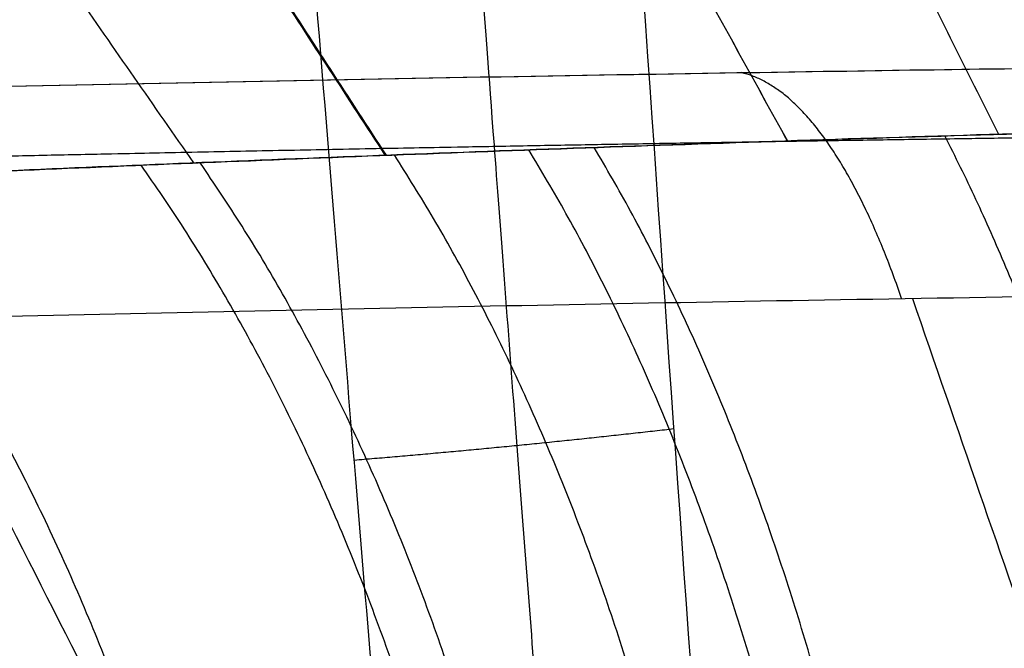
# Model space of a CAD drawing. Header units: millimetres. Extents: x -305 to 305, y -150 to 0.
# Tile 8 of 30: x -16.75 to -11.29, y -106.69 to -103.21. Entities that reach past the tile are written whole.
import ezdxf

# ---------------------------------------------------------------- set-up
doc = ezdxf.new("R2010")
doc.units = ezdxf.units.MM
doc.header["$MEASUREMENT"] = 0
doc.layers.add('Default', color=7, linetype='Continuous', true_color=0x000000)

msp = doc.modelspace()

# ---------------------------------------------------------------- linework, layer by layer
at = {"layer": 'Default'}
for points, weights, degree in [([(-13.1251006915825, -124.9999999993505, -264.1872165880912), (-15.81138239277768, -98.45899700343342, -261.8651797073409), (-18.04887884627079, -64.47839679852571, -258.8922624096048), (-19.73842409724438, -24.56422128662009, -255.400224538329)], [1, 0.9852266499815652, 0.9852266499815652, 1], 3), ([(-11.86249213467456, -104.7493941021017, 38.50297231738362), (-12.25096171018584, -103.6153171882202, 39.71888302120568), (-12.74883564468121, -103.4987174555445, 41.34799441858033)], [1.000000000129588, 0.9463405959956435, 0.9999999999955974], 2), ([(-9.988274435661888, -111.3354476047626, -20.71797224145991), (-10.090235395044, -106.8330055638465, -20.6688160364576), (-11.622520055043, -103.8491447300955, -23.67439001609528)], [1.000000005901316, 0.9117896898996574, 1.000000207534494], 2), ([(-11.98176603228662, -111.4230276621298, -19.6325567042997), (-12.091312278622, -106.9111324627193, -19.56570046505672), (-13.92721653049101, -103.9265456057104, -22.41093600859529)], [1.000000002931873, 0.9114528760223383, 0.9999998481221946], 2), ([(-11.66758639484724, -111.4082532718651, 19.82088362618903), (-11.77642513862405, -106.8979122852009, 19.7567933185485), (-13.56462556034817, -103.9134339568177, 22.62983310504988)], [1.000000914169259, 0.9115089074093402, 1.000001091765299], 2), ([(-13.56160785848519, -111.5034305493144, 18.57640418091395), (-13.67242191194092, -106.9827469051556, 18.49550578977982), (-15.74820391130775, -103.9974438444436, 21.18520830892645)], [0.9999999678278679, 0.9111429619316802, 0.9999985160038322], 2), ([(-12.62714333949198, -111.4547122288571, 19.22381988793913), (-12.73776422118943, -106.9393547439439, 19.15115871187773), (-14.6717617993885, -103.9544902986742, 21.93615556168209)], [0.9999999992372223, 0.9113306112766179, 0.9999998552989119], 2), ([(-13.84511869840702, -111.5188544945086, -18.36607438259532), (-13.95563886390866, -106.9964137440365, -18.28275895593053), (-16.07441315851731, -104.0109605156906, -20.94161040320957)], [1.000000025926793, 0.9110824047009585, 1.000000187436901], 2), ([(-15.31883070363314, -111.6040296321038, 17.15614834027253), (-15.42531106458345, -107.0720789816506, 17.0610725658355), (-17.7670618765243, -104.0857987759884, 19.54246085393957)], [0.9999999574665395, 0.9107521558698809, 0.9999997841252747], 2), ([(-14.89485094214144, -105.6435816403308, -262.4937494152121), (-13.97905729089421, -105.5683216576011, -262.4871649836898), (-13.12310508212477, -105.4695040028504, -262.8064866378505)], [1.000000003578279, 0.9835266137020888, 0.9999963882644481], 2)]:
    msp.add_rational_spline(points, weights, degree=degree, dxfattribs=at)
for points, weights, knots in [([(-18.37558426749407, -24.63765414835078, -255.5952670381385), (-17.98459419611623, -35.15584310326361, -256.500005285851), (-17.55679630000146, -45.16890749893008, -257.3620426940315), (-16.6314812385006, -64.32378447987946, -259.0121147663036), (-16.1322455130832, -73.44027220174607, -259.797996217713), (-15.09132659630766, -90.4240797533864, -261.2627752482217), (-14.54952597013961, -98.29835401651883, -261.9422715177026), (-13.45541737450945, -112.6059967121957, -263.1773732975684), (-12.90369772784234, -119.0793761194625, -263.7364185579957), (-12.34569234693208, -124.9999742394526, -264.2478640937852)], [0.9812099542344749, 0.9827546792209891, 0.9841480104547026, 0.9867145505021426, 0.9878802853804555, 0.9899834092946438, 0.9909207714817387, 0.9925798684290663, 0.9933069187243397, 0.9939580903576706], [0.7229011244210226, 0.7229011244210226, 0.7229011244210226, 0.7229011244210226, 25.60953038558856, 25.60953038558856, 51.21906077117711, 51.21906077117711, 76.82859115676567, 76.82859115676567, 101.7026825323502, 101.7026825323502, 101.7026825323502, 101.7026825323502]), ([(29.31310041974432, -104.330669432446, -29.79559075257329), (30.80054537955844, -104.3861542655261, -28.3528912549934), (32.16480154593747, -104.4410803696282, -26.81612248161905), (34.65391037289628, -104.5463434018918, -23.56074143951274), (35.77904617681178, -104.5967110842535, -21.84161221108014), (37.030704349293, -104.6547033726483, -19.57458002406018), (37.27335712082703, -104.666058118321, -19.11493244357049), (37.73900130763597, -104.6880342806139, -18.19145454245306), (37.96253536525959, -104.6986805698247, -17.72667768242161), (38.60574961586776, -104.7295470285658, -16.32328176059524), (38.99795887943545, -104.7486870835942, -15.3759191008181), (40.06683423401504, -104.801461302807, -12.49768409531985), (40.6359645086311, -104.8304147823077, -10.53240355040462), (41.16527577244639, -104.857602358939, -8.015547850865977), (41.26200378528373, -104.8625891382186, -7.509107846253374), (41.43685736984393, -104.8716272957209, -6.490188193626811), (41.51505351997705, -104.8756829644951, -5.976894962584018), (41.71974009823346, -104.8863223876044, -4.440075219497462), (41.81715689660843, -104.8914125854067, -3.416109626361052), (41.99497980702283, -104.9007105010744, -0.3468739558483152), (41.96158471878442, -104.8989546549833, 1.696776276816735), (41.68393415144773, -104.8844627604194, 4.75836503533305), (41.55330437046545, -104.8776548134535, 5.778310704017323), (41.2987206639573, -104.8644843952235, 7.307265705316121), (41.20384307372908, -104.8595887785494, 7.817806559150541), (40.99584916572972, -104.8488964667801, 8.830880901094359), (40.88264579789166, -104.8430969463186, 9.334045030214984), (40.27135932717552, -104.8119190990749, 11.8332367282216), (39.63805234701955, -104.7799874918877, 13.78043349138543), (38.47627572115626, -104.7232929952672, 16.62190450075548), (38.05312238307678, -104.7029136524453, 17.55660103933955), (37.36451524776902, -104.6703413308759, 18.93850561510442), (37.1259601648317, -104.6591514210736, 19.39578278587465), (36.63040881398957, -104.6361334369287, 20.30381446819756), (36.37291837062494, -104.6242820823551, 20.75538814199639), (35.04786783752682, -104.5639495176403, 22.98110111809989), (33.86707145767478, -104.5121753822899, 24.66327431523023), (31.27223382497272, -104.4050768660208, 27.83764767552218), (29.85831864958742, -104.3497398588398, 29.32985449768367), (27.94053197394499, -104.2805383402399, 31.07276043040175), (27.5486376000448, -104.2666715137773, 31.41582191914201), (26.75388857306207, -104.2391476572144, 32.08573049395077), (26.35136709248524, -104.2254997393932, 32.41237786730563), (25.12881193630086, -104.1849884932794, 33.36756926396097), (24.29359708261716, -104.1585545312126, 33.97151589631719), (21.72841990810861, -104.0815625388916, 35.68710525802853), (19.93967965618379, -104.0333688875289, 36.70215472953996), (17.13647805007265, -103.968220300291, 38.03022281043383), (16.18060505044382, -103.947672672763, 38.44083099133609), (14.23416551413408, -103.9095334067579, 39.19223603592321), (13.25082685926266, -103.8920828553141, 39.53033399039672), (10.27057540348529, -103.8449403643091, 40.43395800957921), (8.244123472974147, -103.820481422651, 40.88908747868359), (5.143836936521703, -103.7957146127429, 41.34708627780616), (4.108616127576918, -103.7895184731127, 41.46082259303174), (2.041666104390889, -103.7812904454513, 41.61161822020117), (1.008829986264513, -103.7792560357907, 41.64876415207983), (-2.088253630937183, -103.7793502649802, 41.64704141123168), (-4.149773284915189, -103.7876863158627, 41.4955724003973), (-6.724694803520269, -103.8083661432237, 41.11312302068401), (-7.24037131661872, -103.8130171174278, 41.02683833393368), (-8.265479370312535, -103.8232951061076, 40.83548929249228), (-8.775095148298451, -103.8289201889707, 40.73045742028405), (-10.29378989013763, -103.8471314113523, 40.3885662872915), (-11.29291372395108, -103.8610821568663, 40.12459384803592), (-14.25159093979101, -103.9079653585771, 39.22576964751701), (-16.17310942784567, -103.945901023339, 38.48487034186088), (-18.97611564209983, -104.0109374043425, 37.15956696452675), (-19.89889383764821, -104.0340186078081, 36.68103367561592), (-21.71187676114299, -104.0824227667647, 35.65327397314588), (-22.59331929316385, -104.1075120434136, 35.10904954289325), (-25.16539937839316, -104.1847373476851, 33.3877286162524), (-26.78313464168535, -104.2388147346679, 32.12282342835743), (-29.0659030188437, -104.3211298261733, 30.0508398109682), (-29.80277851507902, -104.3487734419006, 29.33086583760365), (-31.22754624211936, -104.4040140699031, 27.83116174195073), (-31.91724669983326, -104.4316967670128, 27.04870947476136), (-33.88022554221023, -104.5127237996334, 24.64689113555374), (-35.05642132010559, -104.5643471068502, 22.96593813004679), (-37.15196130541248, -104.6597542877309, 19.44740100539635), (-38.07107760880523, -104.7035257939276, 17.6104781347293), (-39.24939842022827, -104.7610218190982, 14.73209632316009), (-39.60491576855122, -104.7786321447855, 13.76106674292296), (-40.23949655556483, -104.8103843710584, 11.80617533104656), (-40.51929488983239, -104.8245557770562, 10.82070118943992), (-41.24756989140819, -104.8617119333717, 7.840595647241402), (-41.58571061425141, -104.8793384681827, 5.822366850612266), (-41.86725515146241, -104.8940298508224, 2.746250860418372), (-41.92325011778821, -104.8969643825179, 1.708458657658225), (-41.9569655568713, -104.8987327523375, -0.3556186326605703), (-41.93523204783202, -104.8975888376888, -1.382839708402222), (-41.75662342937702, -104.8882483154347, -4.450206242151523), (-41.48701778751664, -104.8741280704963, -6.477294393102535), (-40.85651031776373, -104.8417415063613, -9.487891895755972), (-40.60813462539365, -104.8290625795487, -10.48779142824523), (-40.17768100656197, -104.8073144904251, -11.97935679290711), (-40.02432252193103, -104.7996120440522, -12.47521793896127), (-39.7006942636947, -104.7834435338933, -13.45661034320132), (-39.53016867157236, -104.7749674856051, -13.9429793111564), (-38.63451026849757, -104.7307440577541, -16.35334422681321), (-37.78059436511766, -104.6894594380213, -18.21410441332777), (-36.29636028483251, -104.6206735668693, -20.90575321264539), (-35.767599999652, -104.5966028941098, -21.78627776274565), (-34.92246999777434, -104.5590355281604, -23.08168812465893), (-34.63208604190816, -104.5462703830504, -23.50924232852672), (-34.03376906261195, -104.5202974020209, -24.35572365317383), (-33.72556863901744, -104.5070811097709, -24.77488926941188), (-32.15332040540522, -104.4405889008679, -26.83144965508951), (-30.78608291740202, -104.3856133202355, -28.36694098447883), (-29.31311011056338, -104.3306699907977, -29.7955785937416)], [0.9720356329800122, 0.971897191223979, 0.9717600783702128, 0.9714977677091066, 0.9713722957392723, 0.9712279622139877, 0.9711997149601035, 0.9711450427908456, 0.9711185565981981, 0.9710417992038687, 0.9709942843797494, 0.9708631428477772, 0.9707913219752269, 0.9707238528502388, 0.9707114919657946, 0.9706890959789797, 0.9706790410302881, 0.9706526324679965, 0.9706400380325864, 0.970617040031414, 0.9706213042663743, 0.9706572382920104, 0.9706741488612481, 0.9707067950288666, 0.9707189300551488, 0.9707454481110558, 0.9707598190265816, 0.9708371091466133, 0.9709165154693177, 0.9710573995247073, 0.9711080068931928, 0.9711890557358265, 0.9712168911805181, 0.9712741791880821, 0.9713036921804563, 0.9714539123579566, 0.9715828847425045, 0.9718499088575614, 0.9719880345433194, 0.9721608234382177, 0.9721954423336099, 0.9722641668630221, 0.972298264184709, 0.9723994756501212, 0.9724654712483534, 0.9726580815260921, 0.9727784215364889, 0.9729413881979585, 0.9729927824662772, 0.9730881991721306, 0.9731318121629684, 0.973249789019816, 0.9733109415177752, 0.9733728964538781, 0.9733883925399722, 0.9734090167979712, 0.973414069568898, 0.9734138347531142, 0.9733930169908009, 0.9733412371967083, 0.9733296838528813, 0.9733039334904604, 0.9732897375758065, 0.9732441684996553, 0.973209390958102, 0.9730921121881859, 0.9729972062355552, 0.9728345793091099, 0.9727768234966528, 0.9726558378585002, 0.9725931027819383, 0.9724001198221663, 0.9722649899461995, 0.9720594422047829, 0.9719904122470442, 0.971852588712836, 0.9717835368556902, 0.971581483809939, 0.9714528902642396, 0.9712153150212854, 0.9711065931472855, 0.9709635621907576, 0.9709198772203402, 0.9708410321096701, 0.9708058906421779, 0.9707136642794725, 0.9706699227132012, 0.9706335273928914, 0.9706262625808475, 0.9706218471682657, 0.9706247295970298, 0.9706478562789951, 0.9706829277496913, 0.9707631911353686, 0.9707946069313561, 0.9708486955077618, 0.9708677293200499, 0.9709078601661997, 0.9709289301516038, 0.971038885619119, 0.9711414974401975, 0.9713126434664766, 0.9713725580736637, 0.971466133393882, 0.9714979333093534, 0.9715626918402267, 0.9715956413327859, 0.9717613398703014, 0.9718985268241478, 0.9720356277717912], [-2.731120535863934e-14, -2.731120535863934e-14, -2.731120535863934e-14, -2.731120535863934e-14, 6.429465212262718, 6.429465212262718, 12.85893042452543, 12.85893042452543, 14.46629672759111, 14.46629672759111, 16.07366303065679, 16.07366303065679, 19.28839563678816, 19.28839563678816, 25.71786084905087, 25.71786084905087, 27.32522715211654, 27.32522715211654, 28.93259345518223, 28.93259345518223, 32.14732606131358, 32.14732606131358, 38.5767912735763, 38.5767912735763, 41.79152387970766, 41.79152387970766, 43.39889018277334, 43.39889018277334, 45.00625648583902, 45.00625648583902, 51.43572169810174, 51.43572169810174, 54.6504543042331, 54.6504543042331, 56.25782060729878, 56.25782060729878, 57.86518691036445, 57.86518691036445, 64.29465212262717, 64.29465212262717, 70.7241173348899, 70.7241173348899, 72.33148363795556, 72.33148363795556, 73.93884994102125, 73.93884994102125, 77.1535825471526, 77.1535825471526, 83.58304775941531, 83.58304775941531, 86.79778036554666, 86.79778036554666, 90.012512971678, 90.012512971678, 96.44197818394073, 96.44197818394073, 99.65671079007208, 99.65671079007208, 102.8714433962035, 102.8714433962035, 109.3009086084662, 109.3009086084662, 110.9082749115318, 110.9082749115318, 112.5156412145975, 112.5156412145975, 115.7303738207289, 115.7303738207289, 122.1598390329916, 122.1598390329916, 125.374571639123, 125.374571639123, 128.5893042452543, 128.5893042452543, 135.0187694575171, 135.0187694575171, 138.2335020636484, 138.2335020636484, 141.4482346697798, 141.4482346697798, 147.8776998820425, 147.8776998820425, 154.3071650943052, 154.3071650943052, 157.5218977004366, 157.5218977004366, 160.7366303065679, 160.7366303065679, 167.1660955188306, 167.1660955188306, 170.380828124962, 170.380828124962, 173.5955607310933, 173.5955607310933, 180.0250259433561, 180.0250259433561, 183.2397585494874, 183.2397585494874, 184.8471248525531, 184.8471248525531, 186.4544911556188, 186.4544911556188, 192.8839563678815, 192.8839563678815, 196.0986889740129, 196.0986889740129, 197.7060552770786, 197.7060552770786, 199.3134215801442, 199.3134215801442, 205.7428867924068, 205.7428867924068, 205.7428867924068, 205.7428867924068])]:
    msp.add_rational_spline(points, weights, degree=3, knots=knots, dxfattribs=at)
for points, knots in [([(-11.58528457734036, -125.0000000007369, -264.4279513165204), (-11.84853080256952, -122.0011094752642, -264.178668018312), (-12.11031623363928, -118.8595011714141, -263.9175653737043), (-12.62839943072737, -112.2846729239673, -263.3716030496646), (-12.8845352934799, -108.8514423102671, -263.0868067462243), (-13.38993947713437, -101.6873246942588, -262.492991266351), (-13.63943309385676, -97.9562942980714, -262.1838708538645), (-14.12981125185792, -90.19459063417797, -261.5413207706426), (-14.37058324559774, -86.16390533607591, -261.2079382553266), (-14.84138794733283, -77.80120692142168, -260.5170057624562), (-15.07152590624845, -73.4690940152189, -260.1593998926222), (-15.51973857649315, -64.50782521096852, -259.4202388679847), (-15.7376428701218, -59.87865364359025, -259.038759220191), (-16.15855564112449, -50.32763931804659, -258.2528340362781), (-16.36152835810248, -45.40583037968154, -257.8484049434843), (-16.75069920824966, -35.28057208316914, -257.0177307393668), (-16.93695431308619, -30.07711912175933, -256.5914583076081), (-17.1142493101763, -24.73832022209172, -256.1546111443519)], [-0.1007663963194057, -0.1007663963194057, -0.1007663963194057, -0.1007663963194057, -0.08817059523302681, -0.08817059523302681, -0.07557479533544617, -0.07557479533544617, -0.06297899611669, -0.06297899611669, -0.05038319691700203, -0.05038319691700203, -0.03778739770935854, -0.03778739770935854, -0.02519159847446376, -0.02519159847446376, -0.01259579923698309, -0.01259579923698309, 0, 0, 0, 0]), ([(-30.45885779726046, -103.9743165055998, -30.96050826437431), (-31.99948603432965, -104.0323024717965, -29.47218350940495), (-33.42221191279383, -104.0900781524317, -27.87857810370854), (-36.03320939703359, -104.2015766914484, -24.47666953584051), (-37.21209107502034, -104.2549226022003, -22.67792424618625), (-39.29225774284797, -104.3522809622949, -18.91942121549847), (-40.18754108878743, -104.3959958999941, -16.97160900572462), (-41.68706115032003, -104.4706087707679, -12.93797993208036), (-42.28465462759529, -104.5011786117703, -10.86697409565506), (-43.16440526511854, -104.5465816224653, -6.648749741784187), (-43.4439670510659, -104.5612644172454, -4.51784219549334), (-43.62235991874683, -104.5706177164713, -1.289826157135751), (-43.64116796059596, -104.5716094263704, -0.2152588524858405), (-43.59786471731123, -104.5693295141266, 1.939824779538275), (-43.53579553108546, -104.5660684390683, 3.012702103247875), (-43.2278761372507, -104.549950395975, 6.230394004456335), (-42.86295367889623, -104.5308755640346, 8.34828818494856), (-41.81490284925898, -104.47720578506, 12.52651843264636), (-41.13508038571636, -104.4427959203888, 14.57094581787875), (-39.89052119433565, -104.3817075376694, 17.54844881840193), (-39.44080087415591, -104.3598959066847, 18.52069922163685), (-38.46654033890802, -104.3135304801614, 20.43497230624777), (-37.94544116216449, -104.2891396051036, 21.37033023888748), (-36.83211142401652, -104.2381323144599, 23.20525970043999), (-36.24369902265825, -104.211697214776, 24.09847843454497), (-34.99790102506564, -104.1571890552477, 25.84405414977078), (-34.34490818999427, -104.1293028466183, 26.6904416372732), (-33.31516412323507, -104.0866276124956, 27.92759964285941), (-32.96374877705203, -104.0722772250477, 28.33407670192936), (-32.42513204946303, -104.0506251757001, 28.93432173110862), (-32.24380950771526, -104.0433924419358, 29.13266893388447), (-31.87790555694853, -104.0289179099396, 29.525526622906), (-31.69340319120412, -104.0216798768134, 29.71995227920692), (-30.76300771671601, -103.9854950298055, 30.68232748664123), (-29.99308373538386, -103.9565384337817, 31.42189238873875), (-27.59911871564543, -103.8700542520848, 33.55747128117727), (-25.90738097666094, -103.813510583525, 34.85620440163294), (-22.33879727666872, -103.7064977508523, 37.20124139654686), (-20.47347910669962, -103.6563814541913, 38.24002800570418), (-16.60920444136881, -103.5669322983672, 40.03639735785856), (-14.62338074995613, -103.5278579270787, 40.78925366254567), (-11.56406193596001, -103.4796384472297, 41.70167089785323), (-10.53720434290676, -103.4653980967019, 41.96767613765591), (-8.46025109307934, -103.4406643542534, 42.42632410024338), (-7.407094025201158, -103.430158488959, 42.61917279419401), (-4.251629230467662, -103.4049979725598, 43.07915324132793), (-2.137507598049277, -103.3964691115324, 43.23261633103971), (2.116423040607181, -103.3964376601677, 43.23378743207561), (4.236773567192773, -103.4049789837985, 43.08071405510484), (8.45060623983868, -103.4385592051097, 42.46767196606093), (10.52499173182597, -103.463430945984, 42.01066085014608), (14.60969024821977, -103.5277223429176, 40.79417870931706), (16.60521891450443, -103.5669448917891, 40.03819218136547), (20.47496062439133, -103.6564725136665, 38.23935850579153), (22.33645749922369, -103.7064470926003, 37.20292000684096), (24.56683201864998, -103.7733078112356, 35.73708680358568), (25.00728929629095, -103.7868709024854, 35.43596369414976), (25.87761146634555, -103.8143534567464, 34.81716846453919), (26.30673721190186, -103.8282501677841, 34.50000998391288), (27.15410538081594, -103.8563324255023, 33.84932455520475), (27.57164335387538, -103.8704927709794, 33.51636001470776), (28.3948804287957, -103.8990186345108, 32.83463339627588), (28.79987470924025, -103.913360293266, 32.4864429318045), (29.5977976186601, -103.9421794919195, 31.77444700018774), (29.99006273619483, -103.9566309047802, 31.41125939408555), (30.76116622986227, -103.9855633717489, 30.6703998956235), (31.13935700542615, -104.0000201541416, 30.29336759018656), (32.25501882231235, -104.0434015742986, 29.13911595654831), (32.96822119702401, -104.0721325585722, 28.34417395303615), (33.99639199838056, -104.114734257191, 27.10928864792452), (34.33144199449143, -104.1288212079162, 26.69142900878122), (34.98597641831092, -104.1567108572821, 25.84328756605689), (35.30491310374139, -104.1704899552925, 25.41374845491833), (36.23940448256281, -104.2113680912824, 24.10490325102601), (36.82812752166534, -104.2378133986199, 23.21156226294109), (37.66339029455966, -104.2760780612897, 21.83545276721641), (37.93320923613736, -104.2885698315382, 21.3717154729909), (38.45573634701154, -104.3129920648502, 20.43363924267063), (38.70798811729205, -104.3249011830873, 19.96012024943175), (39.19525513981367, -104.3480968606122, 19.00278925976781), (39.42986789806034, -104.3593615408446, 18.51982300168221), (39.88120860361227, -104.3811956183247, 17.54459400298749), (40.09753335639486, -104.3917461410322, 17.05318318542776), (40.51213260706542, -104.4120971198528, 16.06140127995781), (40.71006797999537, -104.4218783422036, 15.56190937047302), (41.08716535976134, -104.4406197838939, 14.55560086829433), (41.26601310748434, -104.4495647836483, 14.0496749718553), (41.77489269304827, -104.4751502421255, 12.51921362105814), (42.0748256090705, -104.4904201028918, 11.48914347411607), (42.5990800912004, -104.5172699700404, 9.400849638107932), (42.82133167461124, -104.5287542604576, 8.349917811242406), (43.18746929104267, -104.5477610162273, 6.226471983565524), (43.33009528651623, -104.5552139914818, 5.161477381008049), (43.63828501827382, -104.5713531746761, 1.943186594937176), (43.68190696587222, -104.5736556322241, -0.2060028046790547), (43.50405545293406, -104.5643303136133, -3.434270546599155), (43.40460105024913, -104.5591160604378, -4.504281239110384), (43.12459471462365, -104.5445074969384, -6.641101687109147), (42.94499804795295, -104.5351668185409, -7.700344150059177), (42.28543645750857, -104.5011216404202, -10.86384650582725), (41.69042040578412, -104.4706644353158, -12.92768311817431), (40.19169306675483, -104.3960791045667, -16.96188802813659), (39.29247550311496, -104.3521626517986, -18.91896039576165), (37.21145315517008, -104.2547557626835, -22.67912399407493), (36.03747323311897, -104.20163113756, -24.47058284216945), (33.4246138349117, -104.0900574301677, -27.87581541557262), (32.00089176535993, -104.0322479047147, -29.47079631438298), (30.45885663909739, -103.9742264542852, -30.96050607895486)], [2.221529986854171e-17, 2.221529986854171e-17, 2.221529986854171e-17, 2.221529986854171e-17, 0.00645547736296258, 0.00645547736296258, 0.01292292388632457, 0.01292292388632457, 0.01939937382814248, 0.01939937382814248, 0.02588813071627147, 0.02588813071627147, 0.03238015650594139, 0.03238015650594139, 0.03562679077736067, 0.03562679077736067, 0.03887326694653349, 0.03887326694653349, 0.0453639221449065, 0.0453639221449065, 0.0518504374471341, 0.0518504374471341, 0.05508710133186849, 0.05508710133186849, 0.05832234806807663, 0.05832234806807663, 0.06155438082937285, 0.06155438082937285, 0.06478464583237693, 0.06478464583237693, 0.06640498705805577, 0.06640498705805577, 0.06721496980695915, 0.06721496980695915, 0.06802283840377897, 0.06802283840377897, 0.07124882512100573, 0.07124882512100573, 0.07769048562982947, 0.07769048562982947, 0.08411655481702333, 0.08411655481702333, 0.09053087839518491, 0.09053087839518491, 0.09373516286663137, 0.09373516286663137, 0.09693901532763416, 0.09693901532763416, 0.1033419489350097, 0.1033419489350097, 0.1097542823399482, 0.1097542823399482, 0.1161704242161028, 0.1161704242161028, 0.1225951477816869, 0.1225951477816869, 0.1290287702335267, 0.1290287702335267, 0.1306376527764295, 0.1306376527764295, 0.1322467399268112, 0.1322467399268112, 0.1338571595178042, 0.1338571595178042, 0.135467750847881, 0.135467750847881, 0.137079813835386, 0.137079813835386, 0.1386902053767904, 0.1386902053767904, 0.141917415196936, 0.141917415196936, 0.1435325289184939, 0.1435325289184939, 0.1451458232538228, 0.1451458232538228, 0.1483787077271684, 0.1483787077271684, 0.1499965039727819, 0.1499965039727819, 0.1516142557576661, 0.1516142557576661, 0.1532332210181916, 0.1532332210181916, 0.1548520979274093, 0.1548520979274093, 0.1564720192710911, 0.1564720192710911, 0.1580898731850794, 0.1580898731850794, 0.1613312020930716, 0.1613312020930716, 0.1645764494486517, 0.1645764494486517, 0.1678225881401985, 0.1678225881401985, 0.1743157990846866, 0.1743157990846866, 0.1775622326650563, 0.1775622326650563, 0.180807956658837, 0.180807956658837, 0.1872974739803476, 0.1872974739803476, 0.1937742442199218, 0.1937742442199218, 0.2002472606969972, 0.2002472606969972, 0.206708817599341, 0.206708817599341, 0.206708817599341, 0.206708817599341]), ([(-30.45886398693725, -103.9747947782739, -30.96053330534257), (-31.99220022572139, -104.0324758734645, -29.47925015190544), (-33.41608753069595, -104.090213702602, -27.88658282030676), (-35.0545804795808, -104.1600940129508, -25.75175913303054), (-35.37577582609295, -104.1739837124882, -25.31662863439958), (-35.99930846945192, -104.201279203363, -24.43791070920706), (-36.30194955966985, -104.2146954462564, -23.99404165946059), (-37.18282779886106, -104.2541822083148, -22.64906535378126), (-37.73409256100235, -104.2794891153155, -21.73462475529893), (-39.28169514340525, -104.3518175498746, -18.93879152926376), (-40.17251841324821, -104.3952464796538, -17.00522155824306), (-41.29399601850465, -104.4510817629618, -13.99859421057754), (-41.63300523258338, -104.468183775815, -12.97539388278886), (-42.23204735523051, -104.4987021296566, -10.90740874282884), (-42.4911618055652, -104.5120374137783, -9.868392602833), (-43.14946965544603, -104.5461404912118, -6.736507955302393), (-43.43085002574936, -104.5609952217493, -4.628985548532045), (-43.6173281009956, -104.5708291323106, -1.438362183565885), (-43.64000147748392, -104.5720331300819, -0.3699073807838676), (-43.61363060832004, -104.5706366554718, 1.240301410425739), (-43.59468620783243, -104.5696301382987, 1.778559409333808), (-43.53656299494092, -104.566563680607, 2.853323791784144), (-43.49737831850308, -104.564503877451, 3.389826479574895), (-43.25237126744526, -104.5516170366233, 6.056025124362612), (-42.89939596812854, -104.533060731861, 8.15507194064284), (-41.8858707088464, -104.4809211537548, 12.28677016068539), (-41.22379728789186, -104.4472590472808, 14.32303573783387), (-39.58484455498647, -104.3666204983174, 18.31136274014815), (-38.62605717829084, -104.3205720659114, 20.22017412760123), (-36.44131867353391, -104.2202699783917, 23.87423995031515), (-35.21524705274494, -104.166007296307, 25.61940734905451), (-33.17062408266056, -104.0808884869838, 28.11147284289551), (-32.45218114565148, -104.0518066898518, 28.92332425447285), (-30.96859669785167, -103.9937973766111, 30.47875901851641), (-30.20140098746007, -103.9647735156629, 31.22534044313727), (-27.82511431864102, -103.8783602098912, 33.37355708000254), (-26.14184402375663, -103.8216142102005, 34.68430795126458), (-23.46671834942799, -103.7406100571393, 36.46734232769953), (-22.54967016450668, -103.7142853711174, 37.03122130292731), (-20.66397546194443, -103.6635120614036, 38.09576902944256), (-19.70446668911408, -103.6393105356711, 38.59123979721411), (-16.78955555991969, -103.5711132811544, 39.96349725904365), (-14.79272729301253, -103.5313663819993, 40.72996264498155), (-11.71805410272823, -103.4822518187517, 41.659682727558), (-10.67983190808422, -103.4676383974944, 41.93266968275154), (-8.576380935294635, -103.4422210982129, 42.40382861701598), (-7.506772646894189, -103.431388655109, 42.60251655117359), (-4.298094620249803, -103.4054340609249, 43.07646025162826), (-2.156353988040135, -103.3967290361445, 43.23263014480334), (2.130095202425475, -103.3966638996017, 43.23380775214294), (4.277351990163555, -103.4053103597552, 43.0787090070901), (8.566590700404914, -103.4399174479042, 42.44678583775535), (10.66978089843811, -103.4655377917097, 41.97603550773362), (13.76340458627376, -103.5149126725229, 41.04146217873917), (14.7844086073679, -103.5331927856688, 40.69173593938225), (16.80549443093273, -103.5731434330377, 39.91448655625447), (17.79818718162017, -103.5946687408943, 39.48972116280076), (20.70964157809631, -103.6629208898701, 38.11576450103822), (22.56855375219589, -103.7134346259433, 37.06519473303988), (25.23537251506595, -103.7941569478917, 35.28885722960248), (26.10423501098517, -103.8218903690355, 34.66313578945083), (27.37629036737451, -103.8644009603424, 33.67326281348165), (27.79510387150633, -103.8787220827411, 33.33475907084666), (28.62216364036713, -103.9076093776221, 32.64039831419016), (29.03005534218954, -103.9221654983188, 32.28475558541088), (31.02608577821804, -103.9948049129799, 30.47793275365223), (32.49848098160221, -104.05291719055, 28.93029566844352), (35.20164819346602, -104.1654297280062, 25.63641558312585), (36.43232537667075, -104.219849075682, 23.89010442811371), (38.0903207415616, -104.2959746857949, 21.11595145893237), (38.60859617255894, -104.3203012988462, 20.16958262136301), (39.56613153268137, -104.3659754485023, 18.25531329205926), (40.00739379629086, -104.3874061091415, 17.28436364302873), (41.21979268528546, -104.447064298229, 14.33046818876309), (41.88043199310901, -104.4806537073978, 12.30680375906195), (42.51850835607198, -104.5134686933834, 9.708005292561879), (42.63667592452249, -104.5195731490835, 9.184762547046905), (42.85379947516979, -104.5308279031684, 8.13119397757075), (42.95282905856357, -104.5359805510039, 7.600301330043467), (43.21858879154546, -104.5498443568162, 6.010171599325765), (43.35496127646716, -104.5570105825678, 4.949381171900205), (43.64484886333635, -104.5722660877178, 1.764953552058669), (43.67969355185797, -104.5741165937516, -0.3607325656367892), (43.49405474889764, -104.5643265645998, -3.553369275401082), (43.39235988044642, -104.5589683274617, -4.618268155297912), (43.17866594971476, -104.5477689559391, -6.21667016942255), (43.09702727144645, -104.5434995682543, -6.750537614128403), (42.9144924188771, -104.533985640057, -7.810218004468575), (42.81352795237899, -104.5287370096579, -8.336849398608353), (42.26100396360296, -104.5001206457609, -10.95422289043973), (41.66688296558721, -104.4696437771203, -12.99779626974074), (40.5517938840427, -104.4141271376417, -15.98910621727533), (40.14257119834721, -104.3939884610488, -16.97379930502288), (39.47168837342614, -104.3615242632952, -18.43197762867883), (39.23853937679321, -104.3503269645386, -18.91488914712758), (38.75290505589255, -104.327214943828, -19.87432027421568), (38.49985365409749, -104.3152740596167, -20.35182123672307), (37.19459043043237, -104.2542898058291, -22.70684058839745), (36.02175209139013, -104.2013453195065, -24.49174980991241), (33.42808169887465, -104.090730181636, -27.87065513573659), (32.00724370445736, -104.0330429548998, -29.46469496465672), (30.45886399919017, -103.9747946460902, -30.96053582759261)], [2.221529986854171e-17, 2.221529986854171e-17, 2.221529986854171e-17, 2.221529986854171e-17, 0.006459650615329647, 0.006459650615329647, 0.008074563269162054, 0.008074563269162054, 0.00968947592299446, 0.00968947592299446, 0.01291930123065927, 0.01291930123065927, 0.0193789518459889, 0.0193789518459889, 0.02260877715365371, 0.02260877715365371, 0.02583860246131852, 0.02583860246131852, 0.03229825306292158, 0.03229825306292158, 0.0355280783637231, 0.0355280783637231, 0.03714299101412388, 0.03714299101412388, 0.03875790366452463, 0.03875790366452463, 0.04521755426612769, 0.04521755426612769, 0.05167720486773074, 0.05167720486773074, 0.05813685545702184, 0.05813685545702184, 0.06459650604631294, 0.06459650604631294, 0.06782633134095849, 0.06782633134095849, 0.07105615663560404, 0.07105615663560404, 0.07751580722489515, 0.07751580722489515, 0.08074718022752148, 0.08074718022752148, 0.08397855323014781, 0.08397855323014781, 0.09044129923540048, 0.09044129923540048, 0.09367267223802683, 0.09367267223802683, 0.09690404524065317, 0.09690404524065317, 0.1033667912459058, 0.1033667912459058, 0.10982334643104, 0.10982334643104, 0.1162799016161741, 0.1162799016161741, 0.1195081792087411, 0.1195081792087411, 0.1227364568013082, 0.1227364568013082, 0.1291930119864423, 0.1291930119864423, 0.1324228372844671, 0.1324228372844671, 0.1340377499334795, 0.1340377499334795, 0.1356526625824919, 0.1356526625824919, 0.1421123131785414, 0.1421123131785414, 0.1485719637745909, 0.1485719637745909, 0.1518017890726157, 0.1518017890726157, 0.1550316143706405, 0.1550316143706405, 0.1614912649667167, 0.1614912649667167, 0.1631061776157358, 0.1631061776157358, 0.1647210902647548, 0.1647210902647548, 0.167950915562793, 0.167950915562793, 0.1744105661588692, 0.1744105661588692, 0.1776403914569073, 0.1776403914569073, 0.1792553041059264, 0.1792553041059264, 0.1808702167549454, 0.1808702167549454, 0.1873298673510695, 0.1873298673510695, 0.1905596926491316, 0.1905596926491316, 0.1921746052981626, 0.1921746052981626, 0.1937895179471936, 0.1937895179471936, 0.2002491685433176, 0.2002491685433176, 0.206708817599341, 0.206708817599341, 0.206708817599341, 0.206708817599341]), ([(-1.502269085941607, -103.673714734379, -26.30237666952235), (-1.928086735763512, -103.6754048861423, -26.27832756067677), (-2.355370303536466, -103.6778270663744, -26.24389345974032), (-3.208855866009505, -103.6841181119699, -26.15428288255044), (-3.633834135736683, -103.6879764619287, -26.09923668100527), (-4.902436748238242, -103.7016097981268, -25.90377196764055), (-5.739095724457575, -103.7134391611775, -25.73326175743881), (-6.981166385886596, -103.7350025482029, -25.41724805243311), (-7.393097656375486, -103.7427988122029, -25.30187250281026), (-8.212941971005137, -103.7596345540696, -25.05071190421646), (-8.620488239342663, -103.7686692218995, -24.91496203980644), (-9.826111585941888, -103.7973834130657, -24.48072563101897), (-10.61044198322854, -103.8187444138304, -24.15442584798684), (-12.14132597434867, -103.8646218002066, -23.43065862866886), (-12.88776726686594, -103.8892629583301, -23.03307841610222), (-14.34263449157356, -103.941266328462, -22.16638588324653), (-15.05049721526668, -103.9686377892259, -21.69766303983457), (-16.08378622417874, -104.0112105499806, -20.93881938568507), (-16.42337337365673, -104.0256182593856, -20.67658174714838), (-17.08585679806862, -104.0545507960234, -20.13882606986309), (-17.40926932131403, -104.0690935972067, -19.86304597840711), (-18.3570549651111, -104.1129442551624, -19.01461950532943), (-18.95871867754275, -104.1424144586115, -18.42119661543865), (-20.10286322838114, -104.2005201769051, -17.17981757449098), (-20.64522096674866, -104.2292770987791, -16.53175638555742), (-21.4132650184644, -104.2713911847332, -15.51833826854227), (-21.66176273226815, -104.2852463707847, -15.17351097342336), (-22.14386705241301, -104.3125400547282, -14.46897552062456), (-22.37708368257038, -104.3259585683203, -14.10969858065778), (-23.04647056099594, -104.3650297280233, -13.02144034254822), (-23.45428808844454, -104.3895459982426, -12.27973167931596), (-24.1956945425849, -104.4350347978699, -10.76363582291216), (-24.52914529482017, -104.4559716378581, -9.989476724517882), (-25.12162475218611, -104.4936860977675, -8.408244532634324), (-25.3805600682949, -104.5103853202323, -7.602098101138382), (-25.71129693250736, -104.5320356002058, -6.366572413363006), (-25.81170355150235, -104.538706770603, -5.951198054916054), (-25.99147198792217, -104.5507180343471, -5.11912470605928), (-26.07073015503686, -104.556046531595, -4.702807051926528), (-26.27829397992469, -104.5699353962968, -3.450772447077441), (-26.37574896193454, -104.5765362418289, -2.612937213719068), (-26.48974224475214, -104.5842620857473, -0.931709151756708), (-26.50629650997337, -104.5853630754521, -0.08821194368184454), (-26.46952550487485, -104.5828881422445, 1.181622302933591), (-26.44702805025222, -104.5813254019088, 1.605571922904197), (-26.38110568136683, -104.5767952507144, 2.454743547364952), (-26.33757111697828, -104.5738195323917, 2.880533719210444), (-26.17678974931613, -104.5630303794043, 4.146182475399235), (-26.02919740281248, -104.553270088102, 4.978812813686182), (-25.74923898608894, -104.5347696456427, 6.212177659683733), (-25.64604663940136, -104.5280245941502, 6.620630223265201), (-25.42018710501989, -104.5132355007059, 7.43226542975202), (-25.29752874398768, -104.5052003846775, 7.835450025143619), (-25.03241798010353, -104.4880797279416, 8.636533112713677), (-24.89000662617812, -104.4789548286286, 9.034422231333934), (-24.58536751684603, -104.459608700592, 9.82472538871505), (-24.42317293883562, -104.4493894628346, 10.21714628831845), (-24.07826530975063, -104.4278709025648, 10.99695790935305), (-23.89560191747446, -104.416546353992, 11.38422868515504), (-23.51382085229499, -104.39315806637, 12.14519945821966), (-23.31447255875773, -104.3810809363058, 12.51941192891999), (-22.69064267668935, -104.3438981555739, 13.62542344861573), (-22.24059053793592, -104.3178765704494, 14.33998119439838), (-21.2743192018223, -104.2635055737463, 15.72306627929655), (-20.75807013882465, -104.2351793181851, 16.39166307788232), (-19.93244077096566, -104.1918545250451, 17.36003364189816), (-19.64890679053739, -104.1772894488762, 17.67681065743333), (-19.06392740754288, -104.1479011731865, 18.29916274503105), (-18.76283542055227, -104.1330974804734, 18.60429490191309), (-17.84319372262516, -104.0888845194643, 19.49230849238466), (-17.20575269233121, -104.0596356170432, 20.05068209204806), (-16.21357951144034, -104.0167415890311, 20.83952664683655), (-15.87682537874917, -104.0026512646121, 21.09427929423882), (-15.19142099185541, -103.9747657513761, 21.58760708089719), (-14.84276211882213, -103.9609693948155, 21.82619749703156), (-13.77875110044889, -103.9205365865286, 22.51731104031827), (-13.04580964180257, -103.8944939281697, 22.9454215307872), (-11.52868377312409, -103.8454480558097, 23.73515830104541), (-10.75022278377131, -103.8227225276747, 24.09334697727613), (-9.17462218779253, -103.7811501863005, 24.72916558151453), (-8.374229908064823, -103.7626886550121, 25.00831899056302), (-6.749876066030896, -103.7302040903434, 25.48936161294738), (-5.925944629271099, -103.7162484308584, 25.69124953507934), (-4.672198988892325, -103.6994722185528, 25.93536552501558), (-4.251193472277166, -103.6944211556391, 26.00692410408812), (-3.403199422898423, -103.6857578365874, 26.13010838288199), (-2.975827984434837, -103.6821207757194, 26.18166750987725), (-1.697937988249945, -103.6734444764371, 26.30452470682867), (-0.848202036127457, -103.6707318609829, 26.34478568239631), (3.280361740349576e-09, -103.6707322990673, 26.34478577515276)], [-0.08143326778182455, -0.08143326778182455, -0.08143326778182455, -0.08143326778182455, -0.08016087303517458, -0.08016087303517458, -0.07888847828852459, -0.07888847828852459, -0.07634368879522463, -0.07634368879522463, -0.07507129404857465, -0.07507129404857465, -0.07379889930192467, -0.07379889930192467, -0.0712541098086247, -0.0712541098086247, -0.06870932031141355, -0.06870932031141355, -0.0661645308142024, -0.0661645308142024, -0.06489213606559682, -0.06489213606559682, -0.06361974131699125, -0.06361974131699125, -0.06107495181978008, -0.06107495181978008, -0.05853016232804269, -0.05853016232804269, -0.057257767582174, -0.057257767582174, -0.05598537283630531, -0.05598537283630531, -0.05344058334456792, -0.05344058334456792, -0.05089579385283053, -0.05089579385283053, -0.04835061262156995, -0.04835061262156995, -0.04707802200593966, -0.04707802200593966, -0.04580543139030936, -0.04580543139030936, -0.04326025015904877, -0.04326025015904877, -0.04071506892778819, -0.04071506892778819, -0.03944287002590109, -0.03944287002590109, -0.03817067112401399, -0.03817067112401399, -0.03562627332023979, -0.03562627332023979, -0.03435407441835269, -0.03435407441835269, -0.03308187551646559, -0.03308187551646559, -0.03180967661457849, -0.03180967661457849, -0.03053747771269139, -0.03053747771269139, -0.02926508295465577, -0.02926508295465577, -0.02799268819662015, -0.02799268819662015, -0.0254478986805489, -0.0254478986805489, -0.02290310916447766, -0.02290310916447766, -0.02163071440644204, -0.02163071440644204, -0.02035831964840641, -0.02035831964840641, -0.01781521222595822, -0.01781521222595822, -0.01654365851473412, -0.01654365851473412, -0.01527210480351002, -0.01527210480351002, -0.01272899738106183, -0.01272899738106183, -0.01018588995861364, -0.01018588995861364, -0.007639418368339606, -0.007639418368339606, -0.005092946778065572, -0.005092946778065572, -0.003819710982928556, -0.003819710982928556, -0.002546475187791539, -0.002546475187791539, -3.597517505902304e-09, -3.597517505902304e-09, -3.597517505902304e-09, -3.597517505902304e-09]), ([(-28.30278148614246, -105.2051989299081, -28.79019840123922), (-29.72315616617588, -105.2603210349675, -27.40775129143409), (-31.04157496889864, -105.3154782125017, -25.92187153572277), (-32.55709535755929, -105.382153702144, -23.93252058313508), (-32.85411258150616, -105.3954050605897, -23.52713611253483), (-33.43073169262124, -105.4214486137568, -22.70846108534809), (-33.71057410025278, -105.434247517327, -22.29496656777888), (-34.52491372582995, -105.4719086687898, -21.04231537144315), (-35.03435064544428, -105.4960329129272, -20.19094577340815), (-36.46397594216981, -105.5649683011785, -17.58902554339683), (-37.28634211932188, -105.6063258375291, -15.79054345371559), (-38.32118656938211, -105.6594854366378, -12.99527081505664), (-38.63396325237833, -105.6757532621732, -12.04407479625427), (-39.18623783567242, -105.7047945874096, -10.12299546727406), (-39.42540687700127, -105.7174783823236, -9.15643306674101), (-40.0317383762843, -105.7499065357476, -6.24934980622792), (-40.29115019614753, -105.7640196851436, -4.290558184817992), (-40.46255724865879, -105.7733450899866, -1.327999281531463), (-40.48329956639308, -105.774479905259, -0.3358313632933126), (-40.45045563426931, -105.7726834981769, 1.657776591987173), (-40.3963545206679, -105.769733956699, 2.660008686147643), (-40.12468282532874, -105.7550048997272, 5.631064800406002), (-39.79871104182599, -105.7373151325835, 7.580496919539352), (-38.86291044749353, -105.6876554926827, 11.41855964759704), (-38.25156677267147, -105.6555938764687, 13.31080416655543), (-36.73780122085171, -105.5787608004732, 17.01813753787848), (-35.85185619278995, -105.5348974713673, 18.79375686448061), (-33.83085858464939, -105.439206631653, 22.19631488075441), (-32.69623738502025, -105.3874125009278, 23.82203980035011), (-30.80383590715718, -105.3061077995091, 26.14394188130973), (-30.1386975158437, -105.2783341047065, 26.90060858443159), (-28.76423853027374, -105.2229162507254, 28.35132215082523), (-28.05331615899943, -105.1951889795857, 29.04782440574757), (-25.85046288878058, -105.1126090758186, 31.05270497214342), (-24.28913604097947, -105.0583127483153, 32.27684889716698), (-21.80593467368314, -104.9807920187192, 33.94307744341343), (-20.95476909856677, -104.9555968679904, 34.4699754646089), (-19.20408374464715, -104.9069969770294, 35.46494704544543), (-18.3128606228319, -104.8838208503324, 35.92826110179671), (-15.60570211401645, -104.8185642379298, 37.21129422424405), (-13.74913530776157, -104.780449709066, 37.92876484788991), (-10.89068163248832, -104.7333972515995, 38.79875432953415), (-9.92530639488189, -104.7193964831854, 39.05422484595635), (-8.457443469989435, -104.7011308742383, 39.38508465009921), (-7.96474283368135, -104.6955682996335, 39.48663961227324), (-6.974393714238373, -104.6852719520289, 39.67162356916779), (-6.476109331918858, -104.6805227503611, 39.75513614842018), (-3.987090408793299, -104.6597695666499, 40.12486545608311), (-1.995524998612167, -104.6514750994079, 40.27058392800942), (-4.350745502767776e-06, -104.6514754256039, 40.27058587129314)], [-0.1960705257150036, -0.1960705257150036, -0.1960705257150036, -0.1960705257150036, -0.190045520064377, -0.190045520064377, -0.188539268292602, -0.188539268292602, -0.1870330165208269, -0.1870330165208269, -0.1840205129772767, -0.1840205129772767, -0.1779955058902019, -0.1779955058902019, -0.1749830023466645, -0.1749830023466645, -0.1719704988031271, -0.1719704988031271, -0.1659454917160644, -0.1659454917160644, -0.162932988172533, -0.162932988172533, -0.1599204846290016, -0.1599204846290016, -0.1538954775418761, -0.1538954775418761, -0.1478704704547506, -0.1478704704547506, -0.1418500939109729, -0.1418500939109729, -0.1358297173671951, -0.1358297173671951, -0.1328172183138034, -0.1328172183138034, -0.1298047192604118, -0.1298047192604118, -0.1237797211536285, -0.1237797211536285, -0.1207672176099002, -0.1207672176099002, -0.1177547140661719, -0.1177547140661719, -0.1117297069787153, -0.1117297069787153, -0.1087172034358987, -0.1087172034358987, -0.1072109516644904, -0.1072109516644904, -0.1057046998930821, -0.1057046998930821, -0.09967969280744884, -0.09967969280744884, -0.09967969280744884, -0.09967969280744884])]:
    msp.add_open_spline(points, degree=3, knots=knots, dxfattribs=at)
for points, degree in [([(-13.56705469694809, -96.19721246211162, -32.21307622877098), (-11.86069105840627, -100.002078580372, -28.27304569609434), (-10.15432741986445, -103.8069446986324, -24.33301516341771)], 2), ([(-13.53971563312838, -96.19664730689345, 32.22427439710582), (-11.8367703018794, -100.001555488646, 28.28282911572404), (-10.13382497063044, -103.8064636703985, 24.34138383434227)], 2), ([(-11.94406238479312, -96.16516268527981, -32.83340476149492), (-10.44151180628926, -99.97071290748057, -28.81675204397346), (-8.938961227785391, -103.7762631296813, -24.800099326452)], 2), ([(-15.1310396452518, -96.23198084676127, 31.52673692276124), (-13.22842522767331, -100.0360527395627, 27.67148010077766), (-11.32581081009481, -103.8401246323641, 23.81622327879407)], 2), ([(-16.69236151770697, -96.27040792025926, 30.74907755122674), (-14.59399630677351, -100.0735734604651, 26.98983990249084), (-12.49563109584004, -103.8767390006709, 23.23060225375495)], 2), ([(-16.69217567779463, -96.2702692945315, -30.74934483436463), (-14.59377421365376, -100.0735594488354, -26.98996727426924), (-12.49537274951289, -103.8768496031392, -23.23058971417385)], 2), ([(-19.66555554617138, -96.35372813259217, 28.98523391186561), (-17.19479215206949, -100.155118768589, 25.4433632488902), (-14.72402875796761, -103.9565094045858, 21.90149258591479)], 2), ([(-19.65721552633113, -96.35363209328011, -28.99053884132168), (-17.18753917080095, -100.1549421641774, -25.44807731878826), (-14.71786281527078, -103.9562522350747, -21.90561579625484)], 2), ([(-21.07920592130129, -96.3982933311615, -27.99962634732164), (-18.43169800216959, -100.198579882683, -24.57919922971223), (-15.78419008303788, -103.9988664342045, -21.15877211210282)], 2), ([(-11.80271211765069, -104.7484109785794, 38.52114840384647), (-11.30871217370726, -106.1791548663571, 36.98824958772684), (-10.81426046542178, -107.6098899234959, 35.45548709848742), (-10.31907330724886, -109.0406095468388, 33.92294555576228)], 3), ([(-17.37915967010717, -104.8613139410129, 36.37076396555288), (-16.65324409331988, -106.2913304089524, 34.92633797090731), (-15.92673686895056, -107.7213298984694, 33.48219042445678), (-15.19926853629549, -109.1512997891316, 32.03849321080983)], 3)]:
    msp.add_open_spline(points, degree=degree, dxfattribs=at)

doc.saveas('drawing.dxf')
